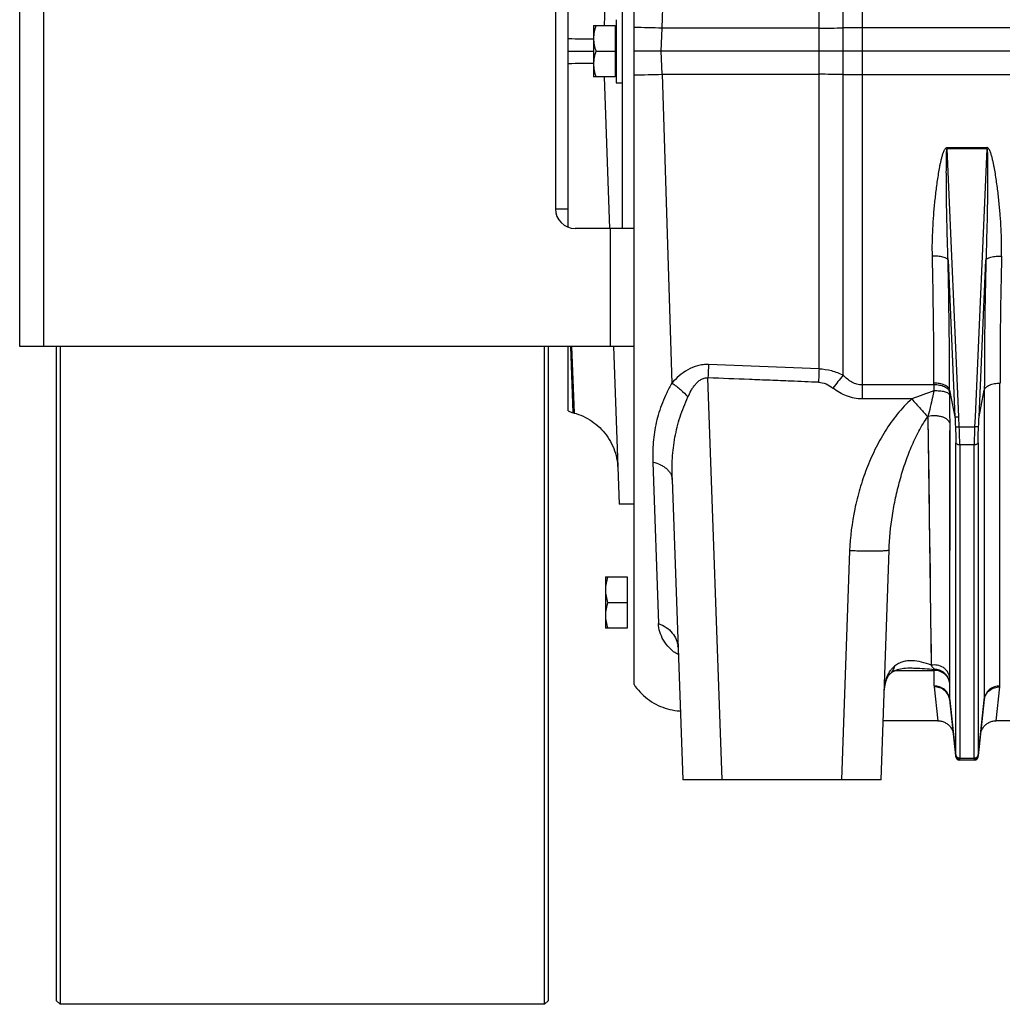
# Model space of a CAD drawing. Extents: x -1704 to 1181, y 8 to 1714.
# Tile 29 of 84: x -1066 to -817, y 617 to 867. Entities that reach past the tile are written whole.
import ezdxf

# ---------------------------------------------------------------- set-up
doc = ezdxf.new("R2010")
doc.units = 0
doc.header["$LTSCALE"] = 65.395
doc.layers.get('0').update_dxf_attribs({"linetype": 'CONTINUOUS'})

msp = doc.modelspace()

# ---------------------------------------------------------------- linework, layer by layer
at = {"color": 9, "linetype": 'CONTINUOUS'}
for p, q in [((-902.91, 864.6), (-897.77, 1026.28)), ((-863.05, 778.11), (-863.05, 943.98)), ((-1059.99, 933.76), (-1059.99, 783.76)), ((-852.1, 899.02), (-852.1, 770.47)), ((-856.94, 776.49), (-856.94, 893.05)), ((-903.12, 858.76), (-902.91, 864.6)), ((-863.05, 864.63), (-902.91, 864.6)), ((-564.49, 864.69), (-852.1, 864.69)), ((-902.91, 852.92), (-903.12, 858.76)), ((-902.91, 852.92), (-900.42, 774.48)), ((-902.91, 852.92), (-863.05, 852.89)), ((-852.1, 852.83), (-564.49, 852.83)), ((-830.54, 834.29), (-830.54, 834)), ((-830.54, 834.29), (-820.45, 834.29)), ((-827.55, 765.9), (-830.54, 834)), ((-820.45, 834), (-830.54, 834)), ((-820.45, 834), (-823.44, 765.9)), ((-820.45, 834), (-820.45, 834.29)), ((-915.99, 783.76), (-915.99, 813.76)), ((-830.29, 805.71), (-828.55, 765.92)), ((-822.44, 765.92), (-820.7, 805.71)), ((-925.5, 766.95), (-926.05, 783.76)), ((-925.94, 783.76), (-925.26, 766.89)), ((-925.74, 778.92), (-925.29, 767.74)), ((-887.68, 673.76), (-891.25, 775.83)), ((-833.88, 774.04), (-852.1, 774.04)), ((-833.88, 774.04), (-833.88, 774.49)), ((-829.9, 772.24), (-829.9, 772.71)), ((-829.9, 772.71), (-828.55, 765.92)), ((-822.44, 765.92), (-821.09, 772.71)), ((-821.09, 772.71), (-821.14, 694.18)), ((-817.16, 697.59), (-817.11, 774.49)), ((-925.5, 766.99), (-925.67, 772.12)), ((-839.5, 770.47), (-852.1, 770.47)), ((-925.5, 766.95), (-925.5, 766.99)), ((-835.44, 765.93), (-835.39, 766)), ((-835.39, 766), (-834.56, 702.86)), ((-835.39, 766), (-835.31, 759.09)), ((-827.44, 763.4), (-827.55, 765.9)), ((-823.44, 765.9), (-823.55, 763.4)), ((-829.84, 699.62), (-829.8, 764.19)), ((-827.44, 763.4), (-823.55, 763.4)), ((-828.33, 680.15), (-828.33, 759.28)), ((-827.34, 758.81), (-827.34, 679.29)), ((-823.65, 758.81), (-827.34, 758.81)), ((-823.65, 679.29), (-823.65, 758.81)), ((-822.66, 759.28), (-822.66, 680.15)), ((-905.26, 754.43), (-903.83, 713.43)), ((-835.18, 749.26), (-835.1, 743.03)), ((-855.28, 731.9), (-857.31, 673.76)), ((-829.84, 704.64), (-829.84, 708.39)), ((-834.61, 706.28), (-834.56, 702.86)), ((-829.84, 701.21), (-829.84, 704.64)), ((-844.94, 700.73), (-844.94, 700.73)), ((-843.7, 701.55), (-833.84, 701.55)), ((-833.83, 697.59), (-833.84, 701.55)), ((-829.84, 699.62), (-829.84, 701.21)), ((-829.85, 694.18), (-829.86, 698.22)), ((-833.82, 697.35), (-832.9, 688.76)), ((-818.09, 688.76), (-817.17, 697.35)), ((-828.34, 679.81), (-829.85, 694.18)), ((-821.14, 694.18), (-822.65, 679.81)), ((-827.34, 678.76), (-827.35, 678.82)), ((-827.34, 679.29), (-823.65, 679.29)), ((-823.64, 678.82), (-823.65, 678.76))]:
    msp.add_line(p, q, dxfattribs=at)
at = {"color": 7, "linetype": 'CONTINUOUS'}
for p, q in [((-1065.99, 783.76), (-1065.99, 933.76)), ((-909.99, 783.76), (-909.99, 933.76)), ((-912.99, 813.76), (-912.99, 903.76)), ((-929.99, 898.76), (-929.99, 818.76)), ((-909.99, 813.76), (-924.99, 813.76)), ((-909.99, 783.76), (-1065.99, 783.76)), ((-1056.74, 783.76), (-1056.74, 617.76)), ((-1055.74, 783.76), (-1055.74, 616.76)), ((-932.74, 616.76), (-932.74, 783.76)), ((-931.74, 617.76), (-931.74, 783.76)), ((-1056.74, 617.76), (-1055.74, 616.76)), ((-932.74, 616.76), (-931.74, 617.76)), ((-932.74, 616.76), (-1055.74, 616.76))]:
    msp.add_line(p, q, dxfattribs=at)
at = {"color": 6, "linetype": 'CONTINUOUS'}
for p, q in [((-926.74, 814.08), (-926.74, 903.44)), ((-916.27, 903.76), (-917.62, 865.26)), ((-920.29, 865.26), (-920.29, 852.26)), ((-920.29, 865.26), (-914.79, 865.26)), ((-914.59, 866.76), (-914.59, 850.76)), ((-926.74, 858.76), (-920.29, 858.76)), ((-919.71, 858.76), (-914.79, 858.76)), ((-564.49, 858.76), (-909.99, 858.76)), ((-914.79, 852.26), (-920.29, 852.26)), ((-917.62, 852.26), (-916.27, 813.76)), ((-914.59, 850.76), (-912.99, 850.76)), ((-929.99, 818.76), (-926.74, 818.76)), ((-926.74, 767.47), (-926.74, 783.76)), ((-915.23, 783.76), (-913.83, 743.75)), ((-909.99, 697.92), (-909.99, 783.76)), ((-863.05, 778.12), (-891.11, 779.21)), ((-925.5, 766.95), (-925.26, 766.89)), ((-900.33, 750.02), (-897.67, 673.76)), ((-909.99, 743.76), (-913.83, 743.76)), ((-847.32, 673.76), (-845.28, 732.07)), ((-917.29, 725.26), (-917.29, 712.26)), ((-917.29, 725.26), (-911.79, 725.26)), ((-916.71, 718.76), (-911.79, 718.76)), ((-911.79, 712.26), (-917.29, 712.26)), ((-898.88, 707.66), (-898.89, 707.68)), ((-829.84, 693.97), (-828.34, 679.65)), ((-822.65, 679.65), (-821.15, 693.97)), ((-832.9, 688.76), (-846.8, 688.76)), ((-810.9, 688.76), (-818.09, 688.76)), ((-823.65, 678.76), (-827.34, 678.76)), ((-847.32, 673.76), (-897.67, 673.76))]:
    msp.add_line(p, q, dxfattribs=at)
at = {"color": 2, "linetype": 'CONTINUOUS'}
for p, q in [((-914.79, 865.26), (-914.79, 852.26)), ((-911.79, 725.26), (-911.79, 712.26))]:
    msp.add_line(p, q, dxfattribs=at)
at = {"color": 9, "linetype": 'CONTINUOUS'}
for points in [[(-925.29, 767.74), (-925.26, 766.92), (-925.26, 766.89)], [(-829.81, 754.5), (-829.81, 760.88), (-829.8, 764.19)], [(-835.31, 759.09), (-835.26, 755.75), (-835.18, 749.26)], [(-829.82, 742.54), (-829.82, 748.4), (-829.81, 751.42), (-829.81, 754.5)], [(-835.1, 743.03), (-835.06, 740.02), (-834.99, 734.2)], [(-829.83, 728.89), (-829.83, 734.18), (-829.82, 736.92), (-829.82, 739.7), (-829.82, 742.54)], [(-834.99, 734.2), (-834.95, 731.4), (-834.88, 726.03)], [(-829.83, 716.68), (-829.83, 721.35), (-829.83, 723.81), (-829.83, 726.32), (-829.83, 728.89)], [(-834.88, 726.03), (-834.81, 720.99), (-834.75, 716.35)], [(-834.75, 716.35), (-834.72, 714.17), (-834.61, 706.28)], [(-829.84, 708.39), (-829.84, 712.39), (-829.84, 714.48), (-829.83, 716.68)]]:
    msp.add_lwpolyline(points, dxfattribs=at)
at = {"color": 6, "linetype": 'CONTINUOUS'}
for points in [[(-925.26, 766.89), (-924.74, 766.74), (-924.13, 766.54), (-923.53, 766.31), (-922.94, 766.06), (-922.37, 765.78), (-921.8, 765.48), (-921.25, 765.15), (-920.71, 764.81), (-920.19, 764.44), (-919.68, 764.04), (-919.2, 763.63), (-918.73, 763.19), (-918.27, 762.74), (-917.84, 762.27), (-917.43, 761.77), (-917.04, 761.27), (-916.67, 760.74), (-916.33, 760.2), (-916.01, 759.65), (-915.71, 759.08), (-915.44, 758.5), (-915.19, 757.91), (-914.97, 757.31), (-914.77, 756.7), (-914.6, 756.08), (-914.46, 755.46), (-914.34, 754.83), (-914.25, 754.2), (-914.18, 753.56), (-914.15, 752.92)], [(-898.89, 707.68), (-898.9, 707.69), (-898.91, 707.73), (-898.92, 707.74), (-898.91, 707.73), (-898.9, 707.69), (-898.89, 707.63), (-898.87, 707.56), (-898.86, 707.45), (-898.84, 707.33), (-898.84, 707.21)], [(-846.55, 695.79), (-846.52, 696.12), (-846.5, 696.43), (-846.46, 696.73), (-846.43, 697.01), (-846.39, 697.27), (-846.35, 697.52), (-846.3, 697.75), (-846.26, 697.97), (-846.21, 698.18), (-846.16, 698.38), (-846.11, 698.57), (-846.06, 698.75), (-846, 698.92), (-845.94, 699.08), (-845.89, 699.24), (-845.83, 699.38), (-845.76, 699.53), (-845.7, 699.66), (-845.63, 699.8), (-845.56, 699.93), (-845.48, 700.05), (-845.4, 700.18), (-845.31, 700.3), (-845.21, 700.43), (-845.1, 700.56), (-844.99, 700.68), (-844.94, 700.73)], [(-844.94, 700.73), (-844.76, 700.9), (-844.54, 701.07), (-844.32, 701.23), (-844.07, 701.38), (-843.79, 701.51), (-843.49, 701.64), (-843.16, 701.76), (-842.8, 701.86), (-842.41, 701.95), (-841.99, 702.03), (-841.54, 702.09), (-841.06, 702.13), (-840.55, 702.15), (-840.25, 702.16)], [(-909.99, 697.92), (-909.7, 697.49), (-909.31, 696.98), (-908.91, 696.49), (-908.49, 696.02), (-908.05, 695.56), (-907.59, 695.13), (-907.11, 694.71), (-906.62, 694.32), (-906.1, 693.94), (-905.58, 693.59), (-905.03, 693.26), (-904.48, 692.95), (-903.91, 692.67), (-903.33, 692.41), (-902.74, 692.18), (-902.15, 691.97), (-901.54, 691.79), (-900.92, 691.63), (-900.3, 691.5), (-899.68, 691.39), (-899.05, 691.31), (-898.42, 691.26), (-898.28, 691.26)], [(-832.9, 688.76), (-832.77, 688.76), (-832.54, 688.74), (-832.32, 688.72), (-832.09, 688.68), (-831.87, 688.62), (-831.65, 688.56), (-831.43, 688.48), (-831.22, 688.39), (-831.01, 688.29), (-830.82, 688.17), (-830.62, 688.05), (-830.44, 687.91), (-830.26, 687.77), (-830.09, 687.61), (-829.93, 687.44), (-829.78, 687.27), (-829.65, 687.09), (-829.52, 686.9), (-829.4, 686.7), (-829.29, 686.5), (-829.2, 686.29), (-829.12, 686.07), (-829.05, 685.85), (-828.99, 685.63), (-828.95, 685.4), (-828.92, 685.18)], [(-822.07, 685.18), (-822.04, 685.4), (-822, 685.63), (-821.94, 685.85), (-821.87, 686.07), (-821.79, 686.29), (-821.7, 686.5), (-821.59, 686.7), (-821.47, 686.9), (-821.34, 687.09), (-821.21, 687.27), (-821.06, 687.44), (-820.9, 687.61), (-820.73, 687.77), (-820.55, 687.91), (-820.37, 688.05), (-820.17, 688.17), (-819.98, 688.29), (-819.77, 688.39), (-819.56, 688.48), (-819.34, 688.56), (-819.12, 688.62), (-818.9, 688.68), (-818.67, 688.72), (-818.44, 688.74), (-818.22, 688.76), (-818.09, 688.76)]]:
    msp.add_lwpolyline(points, dxfattribs=at)
at = {"color": 9, "linetype": 'CONTINUOUS'}
for centre, radius, start, end in [((-916.66, 465.6), 399.24, 88.0264, 89.0433), ((-863.27, 1400.74), 536.11, 270.0232, 270.6763), ((-852.12, 449.94), 414.75, 89.9972, 90.6665), ((-915.99, 1225.79), 373.11, 270.9211, 272.0092), ((-863.36, 301.89), 551, 89.3325, 89.968), ((-852.18, 1256.46), 403.63, 269.3244, 270.0121), ((-2336.17, 772.42), 1502.29, 0.07912, 1.30879), ((-2332.91, 771.42), 1503.01, 0.04901, 1.30702), ((752.46, 770.59), 1573.55, 178.72119, 179.9228), ((617.63, 773.24), 1434.74, 178.66226, 179.94989), ((-702.5, 651.52), 198.67, 141.0206, 142.221), ((-789.81, 641.84), 137.89, 108.6334, 111.1201), ((-694.87, 774.13), 139.01, 180.0374, 180.6695), ((-794.64, 772.29), 35.26, 180.0807, 181.324), ((-1129.05, 764.23), 299.25, 359.9924, 1.3882), ((-904.95, 707), 6.12, 5.168, 6.4052), ((-817.18, 701.57), 16.65, 179.1973, 180.0448), ((-831.46, 697.6), 2.38, 180.1359, 186.0601), ((-827.83, 694.18), 2.02, 180.0337, 185.9838)]:
    msp.add_arc(centre, radius, start, end, dxfattribs=at)
at = {"color": 7, "linetype": 'CONTINUOUS'}
msp.add_arc((-924.99, 818.76), 5, 180, 270, dxfattribs=at)
at = {"color": 6, "linetype": 'CONTINUOUS'}
for centre, radius, start, end in [((-924.2, 771.78), 5, 239.4645, 255), ((-827.34, 679.76), 1, 186, 270), ((-823.65, 679.76), 1, 270, 354)]:
    msp.add_arc(centre, radius, start, end, dxfattribs=at)
at = {"color": 2, "linetype": 'CONTINUOUS'}
for centre, radius, start, end in [((-819.46, 697.59), 2.31, 353.8751, 359.9773), ((-817.63, 693.6), 3.54, 170.6093, 173.9879), ((-823.16, 694.18), 2.02, 354.0162, 359.9663), ((-817.58, 693.59), 3.59, 170.2773, 170.6164), ((-827.39, 679.91), 0.964, 185.7423, 190.6036), ((-823.61, 679.91), 0.974, 344.8075, 354.234), ((-823.54, 679.74), 0.895, 1.739, 4.2334)]:
    msp.add_arc(centre, radius, start, end, dxfattribs=at)
at = {"color": 6, "linetype": 'CONTINUOUS'}
for points, knots in [([(-919.71, 865.26), (-919.89, 864.73), (-920.18, 863.66), (-920.29, 862.56), (-920.29, 862.01)], [0, 0, 0, 0, 0.501876, 1, 1, 1, 1]), ([(-920.29, 862.01), (-920.29, 861.46), (-920.18, 860.35), (-919.89, 859.28), (-919.71, 858.76)], [0, 0, 0, 0, 0.498124, 1, 1, 1, 1]), ([(-919.71, 858.76), (-919.89, 858.23), (-920.18, 857.16), (-920.29, 856.06), (-920.29, 855.51)], [0, 0, 0, 0, 0.501876, 1, 1, 1, 1]), ([(-920.29, 855.51), (-920.29, 854.96), (-920.18, 853.85), (-919.89, 852.78), (-919.71, 852.26)], [0, 0, 0, 0, 0.498124, 1, 1, 1, 1]), ([(-863.19, 774.69), (-865.53, 774.79), (-869.62, 774.97), (-875.47, 775.2), (-882.48, 775.46), (-887.74, 775.68), (-891.25, 775.83)], [0, 0, 0, 0, 0.25, 0.4375, 0.625, 1, 1, 1, 1]), ([(-828.55, 765.92), (-828.54, 765.92), (-828.5, 765.91), (-828.44, 765.9), (-828.34, 765.9), (-828.22, 765.89), (-828.07, 765.89), (-827.85, 765.89), (-827.67, 765.9), (-827.55, 765.9)], [0, 0, 0, 0, 0.035333, 0.1024, 0.199746, 0.32428, 0.471855, 0.637489, 1, 1, 1, 1]), ([(-916.71, 725.26), (-916.89, 724.73), (-917.18, 723.66), (-917.29, 722.56), (-917.29, 722.01)], [0, 0, 0, 0, 0.501876, 1, 1, 1, 1]), ([(-917.29, 722.01), (-917.29, 721.46), (-917.18, 720.35), (-916.89, 719.28), (-916.71, 718.76)], [0, 0, 0, 0, 0.498124, 1, 1, 1, 1]), ([(-916.71, 718.76), (-916.89, 718.23), (-917.18, 717.16), (-917.29, 716.06), (-917.29, 715.51)], [0, 0, 0, 0, 0.501876, 1, 1, 1, 1]), ([(-917.29, 715.51), (-917.29, 714.96), (-917.18, 713.85), (-916.89, 712.78), (-916.71, 712.26)], [0, 0, 0, 0, 0.498124, 1, 1, 1, 1])]:
    msp.add_open_spline(points, degree=3, knots=knots, dxfattribs=at)
at = {"color": 9, "linetype": 'CONTINUOUS'}
for points, knots in [([(-920.29, 861.79), (-921.26, 861.79), (-923.41, 861.81), (-925.56, 861.85), (-926.74, 861.88)], [0, 0, 0, 0, 0.448625, 1, 1, 1, 1]), ([(-926.74, 855.64), (-925.56, 855.67), (-923.41, 855.71), (-921.26, 855.73), (-920.29, 855.73)], [0, 0, 0, 0, 0.551349, 1, 1, 1, 1]), ([(-834.27, 806.73), (-834.3, 807.88), (-834.3, 810.19), (-834.18, 813.67), (-833.95, 817.16), (-833.69, 820.08), (-833.43, 822.41), (-833.22, 824.17), (-832.97, 825.93), (-832.7, 827.68), (-832.45, 829.15), (-832.22, 830.31), (-832.02, 831.18), (-831.84, 831.9), (-831.67, 832.48), (-831.54, 832.9), (-831.38, 833.32), (-831.22, 833.66), (-831.07, 833.92), (-830.93, 834.1), (-830.76, 834.25), (-830.61, 834.29), (-830.54, 834.29)], [0, 0, 0, 0, 0.122622, 0.246032, 0.370176, 0.494998, 0.557647, 0.620442, 0.683378, 0.746447, 0.809643, 0.841288, 0.872963, 0.904668, 0.920534, 0.936409, 0.952294, 0.968189, 0.976147, 0.984111, 0.992074, 1, 1, 1, 1]), ([(-830.29, 805.71), (-830.34, 806.89), (-830.42, 809.27), (-830.52, 812.85), (-830.59, 815.83), (-830.64, 818.22), (-830.67, 820.01), (-830.69, 821.8), (-830.71, 823.59), (-830.72, 825.09), (-830.73, 826.28), (-830.73, 827.18), (-830.74, 828.07), (-830.73, 828.96), (-830.73, 829.85), (-830.73, 830.59), (-830.72, 831.19), (-830.71, 831.63), (-830.7, 832.07), (-830.69, 832.5), (-830.68, 832.86), (-830.66, 833.15), (-830.65, 833.36), (-830.64, 833.56), (-830.62, 833.72), (-830.6, 833.84), (-830.59, 833.92), (-830.57, 833.97), (-830.55, 834), (-830.54, 834)], [0, 0, 0, 0, 0.125964, 0.252214, 0.378662, 0.441935, 0.505229, 0.568532, 0.631829, 0.695102, 0.72672, 0.758318, 0.789889, 0.821421, 0.852895, 0.88428, 0.899923, 0.915517, 0.931042, 0.946465, 0.961719, 0.969243, 0.976649, 0.983865, 0.990719, 0.993897, 0.996694, 0.998847, 1, 1, 1, 1]), ([(-820.45, 834), (-820.44, 834), (-820.42, 833.97), (-820.4, 833.92), (-820.39, 833.84), (-820.37, 833.72), (-820.35, 833.56), (-820.34, 833.36), (-820.33, 833.15), (-820.31, 832.86), (-820.3, 832.5), (-820.29, 832.07), (-820.28, 831.63), (-820.27, 831.19), (-820.26, 830.59), (-820.26, 829.85), (-820.26, 828.96), (-820.25, 828.07), (-820.26, 827.18), (-820.26, 826.28), (-820.27, 825.09), (-820.28, 823.59), (-820.3, 821.8), (-820.32, 820.01), (-820.35, 818.22), (-820.4, 815.83), (-820.47, 812.85), (-820.57, 809.27), (-820.65, 806.89), (-820.7, 805.71)], [0, 0, 0, 0, 0.001153, 0.003305, 0.006103, 0.00928, 0.016134, 0.02335, 0.030755, 0.038279, 0.053534, 0.068957, 0.084482, 0.100076, 0.115719, 0.147104, 0.178578, 0.21011, 0.241681, 0.273279, 0.304897, 0.36817, 0.431468, 0.494771, 0.558064, 0.621338, 0.747786, 0.874036, 1, 1, 1, 1]), ([(-816.72, 806.73), (-816.69, 807.88), (-816.69, 810.2), (-816.81, 813.67), (-817.04, 817.16), (-817.3, 820.08), (-817.56, 822.41), (-817.77, 824.17), (-818.02, 825.93), (-818.29, 827.68), (-818.54, 829.15), (-818.77, 830.31), (-818.97, 831.18), (-819.15, 831.9), (-819.32, 832.48), (-819.45, 832.9), (-819.61, 833.32), (-819.77, 833.66), (-819.92, 833.92), (-820.06, 834.1), (-820.23, 834.25), (-820.38, 834.29), (-820.45, 834.29)], [0, 0, 0, 0, 0.122622, 0.246032, 0.370176, 0.494998, 0.557647, 0.620442, 0.683378, 0.746447, 0.809643, 0.841288, 0.872963, 0.904669, 0.920534, 0.936409, 0.952294, 0.968189, 0.976147, 0.984111, 0.992074, 1, 1, 1, 1]), ([(-830.29, 805.71), (-830.31, 805.78), (-830.43, 805.95), (-830.7, 806.14), (-831.1, 806.33), (-831.61, 806.48), (-832.22, 806.61), (-833.11, 806.72), (-833.81, 806.74), (-834.27, 806.73)], [0, 0, 0, 0, 0.056839, 0.133833, 0.236269, 0.363708, 0.511619, 0.672612, 1, 1, 1, 1]), ([(-820.7, 805.71), (-820.68, 805.78), (-820.56, 805.95), (-820.29, 806.14), (-819.89, 806.33), (-819.38, 806.48), (-818.77, 806.61), (-817.88, 806.72), (-817.18, 806.74), (-816.72, 806.73)], [0, 0, 0, 0, 0.056839, 0.133833, 0.236269, 0.363708, 0.511619, 0.672612, 1, 1, 1, 1]), ([(-891.11, 779.21), (-891.57, 779.23), (-892.51, 779.19), (-894.33, 778.84), (-896.43, 777.94), (-898.6, 776.37), (-899.84, 775.13), (-900.42, 774.48)], [0, 0, 0, 0, 0.130147, 0.259463, 0.512902, 0.759508, 1, 1, 1, 1]), ([(-891.11, 779.21), (-891.12, 778.94), (-891.16, 777.81), (-891.21, 776.69), (-891.25, 775.83)], [0, 0, 0, 0, 0.238557, 1, 1, 1, 1]), ([(-863.05, 778.11), (-863.06, 777.84), (-863.11, 776.7), (-863.16, 775.56), (-863.19, 774.69)], [0, 0, 0, 0, 0.236825, 1, 1, 1, 1]), ([(-863.05, 778.11), (-861.99, 778.09), (-860.4, 777.84), (-858.38, 777.17), (-857.41, 776.73), (-856.94, 776.49)], [0, 0, 0, 0, 0.50009, 0.750213, 1, 1, 1, 1]), ([(-896.35, 770.96), (-896.09, 771.52), (-895.68, 772.34), (-895.03, 773.39), (-894.47, 774.14), (-893.84, 774.83), (-893.09, 775.41), (-892.21, 775.81), (-891.56, 775.86), (-891.25, 775.83)], [0, 0, 0, 0, 0.24608, 0.369749, 0.493946, 0.618854, 0.744739, 0.871853, 1, 1, 1, 1]), ([(-852.1, 774.04), (-852.54, 774.04), (-853.45, 774.16), (-854.73, 774.68), (-855.9, 775.48), (-856.61, 776.13), (-856.94, 776.49)], [0, 0, 0, 0, 0.239225, 0.48405, 0.7375, 1, 1, 1, 1]), ([(-900.42, 774.48), (-900.89, 773.67), (-901.75, 772.03), (-902.86, 769.54), (-903.74, 767.03), (-904.4, 764.52), (-904.88, 762.01), (-905.17, 759.48), (-905.3, 756.96), (-905.28, 755.27), (-905.26, 754.43)], [0, 0, 0, 0, 0.134831, 0.264926, 0.391318, 0.515114, 0.637277, 0.758528, 0.87935, 1, 1, 1, 1]), ([(-900.42, 774.48), (-899.64, 773.99), (-898.2, 772.9), (-896.92, 771.62), (-896.35, 770.96)], [0, 0, 0, 0, 0.512331, 1, 1, 1, 1]), ([(-863.19, 774.69), (-862.54, 774.67), (-861.21, 774.35), (-860.06, 773.64), (-859.53, 773.23)], [0, 0, 0, 0, 0.491025, 1, 1, 1, 1]), ([(-852.1, 770.47), (-852.77, 770.47), (-854.12, 770.6), (-856.7, 771.36), (-858.47, 772.41), (-859.53, 773.23)], [0, 0, 0, 0, 0.250283, 0.500594, 1, 1, 1, 1]), ([(-833.87, 772.5), (-833.99, 771.94), (-834.47, 769.77), (-835, 767.61), (-835.39, 766)], [0, 0, 0, 0, 0.256328, 1, 1, 1, 1]), ([(-829.9, 772.71), (-829.92, 772.83), (-830.02, 773.07), (-830.29, 773.41), (-830.69, 773.73), (-831.42, 774.11), (-832.5, 774.42), (-833.41, 774.49), (-833.88, 774.49)], [0, 0, 0, 0, 0.077939, 0.169639, 0.279021, 0.406211, 0.69834, 1, 1, 1, 1]), ([(-829.9, 772.24), (-829.92, 772.36), (-830.02, 772.61), (-830.29, 772.95), (-830.69, 773.27), (-831.41, 773.65), (-832.5, 773.96), (-833.41, 774.04), (-833.88, 774.04)], [0, 0, 0, 0, 0.078147, 0.169982, 0.279403, 0.406554, 0.698496, 1, 1, 1, 1]), ([(-829.89, 771.48), (-829.91, 771.55), (-830.03, 771.72), (-830.3, 771.92), (-830.7, 772.1), (-831.21, 772.26), (-831.82, 772.38), (-832.71, 772.49), (-833.41, 772.51), (-833.87, 772.5)], [0, 0, 0, 0, 0.056895, 0.13391, 0.236343, 0.363768, 0.511661, 0.672636, 1, 1, 1, 1]), ([(-821.09, 772.71), (-821.07, 772.83), (-820.97, 773.07), (-820.7, 773.41), (-820.3, 773.73), (-819.57, 774.11), (-818.49, 774.42), (-817.58, 774.49), (-817.11, 774.49)], [0, 0, 0, 0, 0.077907, 0.169575, 0.278927, 0.406096, 0.698243, 1, 1, 1, 1]), ([(-900.33, 750.02), (-900.4, 751.82), (-900.36, 755.41), (-899.74, 760.74), (-898.43, 765.96), (-897.1, 769.31), (-896.35, 770.96)], [0, 0, 0, 0, 0.251025, 0.499066, 0.746811, 1, 1, 1, 1]), ([(-839.5, 770.47), (-840.84, 769.3), (-843.28, 766.69), (-846.35, 762.31), (-848.93, 757.63), (-851.06, 752.73), (-852.77, 747.67), (-854.49, 740.77), (-855.15, 735.45), (-855.28, 731.9)], [0, 0, 0, 0, 0.124986, 0.25002, 0.375064, 0.500108, 0.625147, 0.75018, 1, 1, 1, 1]), ([(-839.5, 770.47), (-838.76, 769.62), (-837.42, 768.1), (-836.06, 766.6), (-835.44, 765.93)], [0, 0, 0, 0, 0.552528, 1, 1, 1, 1]), ([(-845.28, 732.07), (-845.18, 735.03), (-844.73, 739.48), (-843.64, 745.34), (-842.58, 749.73), (-841.27, 754.04), (-839.69, 758.25), (-838.12, 761.62), (-836.67, 764.16), (-835.87, 765.36), (-835.44, 765.93)], [0, 0, 0, 0, 0.248869, 0.374825, 0.501349, 0.62802, 0.754206, 0.878846, 0.940048, 1, 1, 1, 1]), ([(-829.8, 764.19), (-829.83, 764.37), (-829.99, 764.74), (-830.42, 765.21), (-831.03, 765.6), (-831.78, 765.91), (-832.64, 766.11), (-833.86, 766.23), (-834.79, 766.14), (-835.39, 766)], [0, 0, 0, 0, 0.085875, 0.18372, 0.296812, 0.424567, 0.563846, 0.70996, 1, 1, 1, 1]), ([(-828.43, 763.42), (-828.42, 763.06), (-828.36, 761.68), (-828.33, 760.3), (-828.33, 759.28)], [0, 0, 0, 0, 0.263006, 1, 1, 1, 1]), ([(-828.43, 763.42), (-828.43, 763.42), (-828.39, 763.41), (-828.33, 763.4), (-828.23, 763.39), (-828.11, 763.39), (-827.95, 763.39), (-827.73, 763.39), (-827.56, 763.4), (-827.44, 763.4)], [0, 0, 0, 0, 0.032317, 0.096482, 0.194812, 0.324121, 0.478887, 0.649697, 1, 1, 1, 1]), ([(-827.34, 758.81), (-827.34, 759.16), (-827.35, 760.7), (-827.39, 762.23), (-827.44, 763.4)], [0, 0, 0, 0, 0.233224, 1, 1, 1, 1]), ([(-823.55, 763.4), (-823.57, 763), (-823.62, 761.47), (-823.65, 759.94), (-823.65, 758.81)], [0, 0, 0, 0, 0.263044, 1, 1, 1, 1]), ([(-822.55, 763.42), (-822.56, 763.42), (-822.6, 763.41), (-822.66, 763.4), (-822.76, 763.39), (-822.88, 763.39), (-823.04, 763.39), (-823.26, 763.39), (-823.43, 763.4), (-823.55, 763.4)], [0, 0, 0, 0, 0.032317, 0.096482, 0.194812, 0.324121, 0.478887, 0.649697, 1, 1, 1, 1]), ([(-822.66, 759.28), (-822.66, 759.61), (-822.65, 760.99), (-822.6, 762.37), (-822.55, 763.42)], [0, 0, 0, 0, 0.233209, 1, 1, 1, 1]), ([(-827.34, 758.81), (-827.46, 758.81), (-827.63, 758.82), (-827.86, 758.88), (-828.1, 758.97), (-828.31, 759.13), (-828.33, 759.28)], [0, 0, 0, 0, 0.301639, 0.452764, 0.595429, 1, 1, 1, 1]), ([(-822.66, 759.28), (-822.68, 759.13), (-822.89, 758.97), (-823.13, 758.88), (-823.36, 758.82), (-823.53, 758.81), (-823.65, 758.81)], [0, 0, 0, 0, 0.404571, 0.547236, 0.698361, 1, 1, 1, 1]), ([(-905.26, 754.43), (-904.59, 754.27), (-903.62, 753.95), (-902.47, 753.3), (-901.72, 752.74), (-901.12, 752.11), (-900.68, 751.44), (-900.41, 750.73), (-900.34, 750.26), (-900.33, 750.02)], [0, 0, 0, 0, 0.290301, 0.429373, 0.560842, 0.683163, 0.796297, 0.901193, 1, 1, 1, 1]), ([(-845.28, 732.07), (-845.28, 732.05), (-845.33, 732.02), (-845.38, 732), (-845.5, 731.97), (-845.7, 731.94), (-846.02, 731.9), (-846.44, 731.87), (-847.18, 731.83), (-848.32, 731.8), (-849.88, 731.79), (-851.63, 731.8), (-853.45, 731.84), (-854.67, 731.88), (-855.28, 731.9)], [0, 0, 0, 0, 0.006176, 0.011876, 0.019663, 0.042001, 0.073804, 0.115374, 0.166578, 0.296041, 0.455245, 0.633528, 0.81881, 1, 1, 1, 1]), ([(-898.78, 705.54), (-899.62, 705.97), (-901.07, 707.08), (-902.61, 709.14), (-903.54, 711.27), (-903.8, 712.73), (-903.83, 713.43)], [0, 0, 0, 0, 0.290771, 0.549129, 0.784199, 1, 1, 1, 1]), ([(-903.83, 713.43), (-903.14, 713.19), (-901.84, 712.55), (-900.27, 711.14), (-899.25, 709.47), (-898.94, 708.26), (-898.87, 707.68)], [0, 0, 0, 0, 0.274362, 0.537535, 0.780482, 1, 1, 1, 1]), ([(-846.54, 695.82), (-846.5, 696.54), (-846.35, 697.95), (-845.84, 699.9), (-845.12, 701.27), (-844.43, 702.1), (-844.07, 702.44), (-843.89, 702.6)], [0, 0, 0, 0, 0.291301, 0.56715, 0.801858, 0.903815, 1, 1, 1, 1]), ([(-843.89, 702.6), (-843.98, 702.25), (-844.26, 701.57), (-844.69, 700.98), (-844.94, 700.73)], [0, 0, 0, 0, 0.502082, 1, 1, 1, 1]), ([(-834.56, 702.86), (-835.37, 703.18), (-836.97, 703.7), (-839.03, 704.02), (-840.63, 703.97), (-841.78, 703.75), (-842.9, 703.31), (-843.57, 702.86), (-843.89, 702.6)], [0, 0, 0, 0, 0.264988, 0.514516, 0.634859, 0.753827, 0.874064, 1, 1, 1, 1]), ([(-829.84, 699.62), (-829.87, 699.86), (-829.98, 700.36), (-830.31, 701.07), (-830.82, 701.73), (-831.69, 702.44), (-832.98, 702.94), (-834.07, 702.94), (-834.56, 702.86)], [0, 0, 0, 0, 0.115386, 0.238493, 0.367818, 0.500849, 0.762965, 1, 1, 1, 1]), ([(-834.56, 702.86), (-834.5, 702.76), (-834.27, 702.4), (-834.02, 702.05), (-833.84, 701.8)], [0, 0, 0, 0, 0.263134, 1, 1, 1, 1]), ([(-840.25, 702.16), (-839.71, 702.16), (-837.57, 702.12), (-835.43, 701.97), (-833.84, 701.8)], [0, 0, 0, 0, 0.248685, 1, 1, 1, 1]), ([(-829.86, 698.34), (-829.9, 698.81), (-830.19, 699.75), (-831.13, 700.91), (-832.42, 701.64), (-833.38, 701.8), (-833.84, 701.8)], [0, 0, 0, 0, 0.242979, 0.502367, 0.760853, 1, 1, 1, 1]), ([(-829.86, 698.22), (-829.9, 698.66), (-830.11, 699.32), (-830.62, 700.09), (-831.31, 700.79), (-832.4, 701.4), (-833.37, 701.55), (-833.84, 701.55)], [0, 0, 0, 0, 0.232361, 0.358327, 0.488486, 0.750835, 1, 1, 1, 1]), ([(-829.85, 694.18), (-829.9, 694.62), (-830.18, 695.54), (-831.1, 696.69), (-832.39, 697.43), (-833.36, 697.59), (-833.83, 697.59)], [0, 0, 0, 0, 0.23542, 0.491719, 0.753099, 1, 1, 1, 1]), ([(-829.86, 698.34), (-829.85, 698.44), (-829.84, 698.86), (-829.84, 699.29), (-829.84, 699.62)], [0, 0, 0, 0, 0.221791, 1, 1, 1, 1]), ([(-829.86, 698.22), (-829.86, 698.23), (-829.86, 698.27), (-829.86, 698.31), (-829.86, 698.34)], [0, 0, 0, 0, 0.273548, 1, 1, 1, 1]), ([(-829.84, 693.97), (-829.89, 694.41), (-830.17, 695.33), (-831.08, 696.47), (-832.38, 697.2), (-833.35, 697.35), (-833.82, 697.35)], [0, 0, 0, 0, 0.235812, 0.491818, 0.752853, 1, 1, 1, 1]), ([(-828.33, 680.15), (-828.33, 680.11), (-828.34, 680), (-828.34, 679.89), (-828.34, 679.81)], [0, 0, 0, 0, 0.303573, 1, 1, 1, 1]), ([(-828.33, 680.15), (-828.32, 680.04), (-828.25, 679.81), (-828.02, 679.52), (-827.7, 679.34), (-827.46, 679.29), (-827.34, 679.29)], [0, 0, 0, 0, 0.235193, 0.491406, 0.752889, 1, 1, 1, 1]), ([(-823.65, 679.29), (-823.53, 679.29), (-823.29, 679.34), (-822.97, 679.52), (-822.74, 679.81), (-822.67, 680.04), (-822.66, 680.15)], [0, 0, 0, 0, 0.247111, 0.508594, 0.764807, 1, 1, 1, 1]), ([(-822.65, 679.81), (-822.65, 679.83), (-822.65, 679.94), (-822.66, 680.06), (-822.66, 680.15)], [0, 0, 0, 0, 0.196192, 1, 1, 1, 1]), ([(-827.35, 678.92), (-827.35, 678.94), (-827.34, 679.07), (-827.34, 679.19), (-827.34, 679.29)], [0, 0, 0, 0, 0.19609, 1, 1, 1, 1]), ([(-823.65, 679.29), (-823.65, 679.26), (-823.65, 679.13), (-823.65, 679.01), (-823.64, 678.92)], [0, 0, 0, 0, 0.303672, 1, 1, 1, 1])]:
    msp.add_open_spline(points, degree=3, knots=knots, dxfattribs=at)
for points in [[(-828.55, 765.92), (-828.51, 765.09), (-828.47, 764.26), (-828.43, 763.42)], [(-822.55, 763.42), (-822.52, 764.26), (-822.48, 765.09), (-822.44, 765.92)]]:
    msp.add_open_spline(points, degree=3, dxfattribs=at)
at = {"color": 2, "linetype": 'CONTINUOUS'}
for points, knots in [([(-817.16, 697.59), (-817.63, 697.59), (-818.6, 697.43), (-819.89, 696.69), (-820.81, 695.54), (-821.09, 694.62), (-821.14, 694.18)], [0, 0, 0, 0, 0.246899, 0.508279, 0.764579, 1, 1, 1, 1]), ([(-821.11, 694.2), (-821.04, 694.63), (-820.72, 695.49), (-819.8, 696.55), (-818.54, 697.21), (-817.62, 697.35), (-817.17, 697.35)], [0, 0, 0, 0, 0.238554, 0.494897, 0.754454, 1, 1, 1, 1]), ([(-828.34, 679.81), (-828.35, 679.8), (-828.35, 679.77), (-828.35, 679.73), (-828.34, 679.71)], [0, 0, 0, 0, 0.291566, 1, 1, 1, 1]), ([(-828.34, 679.71), (-828.33, 679.59), (-828.26, 679.35), (-828.03, 679.06), (-827.72, 678.86), (-827.47, 678.82), (-827.35, 678.82)], [0, 0, 0, 0, 0.24935, 0.499054, 0.749306, 1, 1, 1, 1]), ([(-827.35, 678.92), (-827.46, 678.92), (-827.69, 678.96), (-828, 679.13), (-828.23, 679.4), (-828.31, 679.62), (-828.33, 679.73)], [0, 0, 0, 0, 0.240982, 0.4985, 0.756686, 1, 1, 1, 1]), ([(-827.35, 678.82), (-827.35, 678.82), (-827.35, 678.86), (-827.35, 678.89), (-827.35, 678.92)], [0, 0, 0, 0, 0.204363, 1, 1, 1, 1]), ([(-823.64, 678.82), (-823.52, 678.82), (-823.27, 678.86), (-822.96, 679.06), (-822.73, 679.35), (-822.66, 679.59), (-822.65, 679.71)], [0, 0, 0, 0, 0.250673, 0.500909, 0.750629, 1, 1, 1, 1]), ([(-822.67, 679.65), (-822.73, 679.44), (-822.99, 679.06), (-823.43, 678.92), (-823.64, 678.92)], [0, 0, 0, 0, 0.50454, 1, 1, 1, 1]), ([(-823.64, 678.92), (-823.64, 678.91), (-823.64, 678.88), (-823.64, 678.84), (-823.64, 678.82)], [0, 0, 0, 0, 0.296126, 1, 1, 1, 1]), ([(-822.65, 679.71), (-822.64, 679.71), (-822.64, 679.73), (-822.64, 679.75), (-822.64, 679.77)], [0, 0, 0, 0, 0.220796, 1, 1, 1, 1])]:
    msp.add_open_spline(points, degree=3, knots=knots, dxfattribs=at)

doc.saveas('drawing.dxf')
